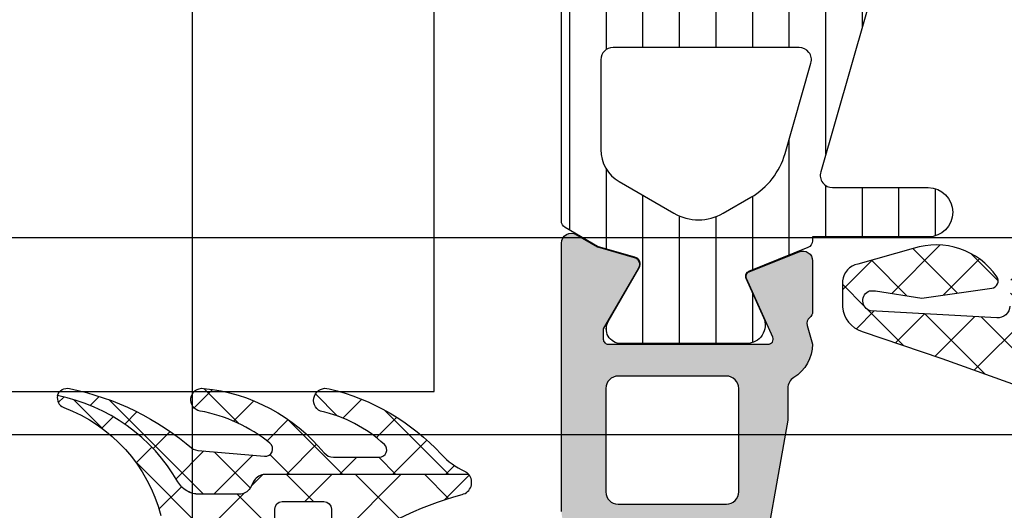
# Model space of a CAD drawing. Header units: millimetres. Extents: x 373037 to 682063, y 76092 to 274210.
# Tile 46 of 256: x 661354 to 661394, y 249616 to 249636. Entities that reach past the tile are written whole.
import ezdxf

# ---------------------------------------------------------------- set-up
doc = ezdxf.new("R2010")
doc.units = ezdxf.units.MM
doc.header["$LTSCALE"] = 100
doc.layers.add('PUDORYS', color=253, linetype='CONTINUOUS')
pattern_1 = [(135, (679960.638258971, 248348.1544064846), (-1.077630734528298, -1.077630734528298), []), (225, (679960.638258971, 248348.1544064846), (1.077630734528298, -1.077630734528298), [])]

msp = doc.modelspace()

# ---------------------------------------------------------------- hatches: boundary and pattern name
at = {"layer": 'PUDORYS', "true_color": 0x939598}
h = msp.add_hatch(dxfattribs=at)
h.set_pattern_fill('ANSI37', color=252, scale=0.48, angle=90, style=0)
h.set_pattern_definition(pattern_1)
edge = h.paths.add_edge_path(flags=16)
edge.add_line((661406.8130869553, 249625.9350692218), (661408.2059409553, 249626.0348132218))
edge.add_arc((661408.248798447, 249625.4363463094), 0.5999995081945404, -8.359873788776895e-06, 94.0960805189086, ccw=False)
edge.add_arc((661408.248798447, 249625.4363461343), 0.5999995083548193, -94.09608051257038, 8.359873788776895e-06, ccw=False)
edge.add_line((661408.2059409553, 249624.8378792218), (661406.8130869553, 249624.9376232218))
edge.add_arc((661406.8488014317, 249625.4363462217), 0.5000001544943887, 94.09606439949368, 265.9039355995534, ccw=False)
edge = h.paths.add_edge_path(flags=16)
edge.add_arc((661403.6487933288, 249623.8363495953), 0.4999996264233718, -4.280877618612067e-05, 90.00004280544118, ccw=False)
edge.add_line((661404.1487929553, 249623.8363492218), (661404.1487929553, 249620.2426642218))
edge.add_arc((661403.6487926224, 249620.2426642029), 0.5000003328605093, -113.21802660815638, 2.161113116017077e-06, ccw=False)
edge.add_line((661403.4516769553, 249619.7831582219), (661397.1205749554, 249622.4990362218))
edge.add_arc((661397.3176908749, 249622.95854157), 0.4999998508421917, 177.4998893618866, 246.7819182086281, ccw=False)
edge.add_line((661396.8181669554, 249622.9803522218), (661396.8564929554, 249623.8581592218))
edge.add_arc((661397.3560165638, 249623.8363497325), 0.4999994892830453, 89.99995514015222, 177.5000208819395, ccw=False)
edge.add_line((661397.3560169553, 249624.3363492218), (661403.6487929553, 249624.3363492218))
edge = h.paths.add_edge_path(flags=16)
edge.add_line((661398.2406309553, 249649.3902682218), (661407.1374839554, 249653.5389382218))
edge.add_arc((661407.3487930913, 249653.0857844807), 0.4999998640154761, -2.966864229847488e-05, 115.00000791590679, ccw=False)
edge.add_line((661407.8487929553, 249653.0857842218), (661407.8487929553, 249643.7363492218))
edge.add_arc((661407.3487933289, 249643.7363488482), 0.4999996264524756, -90.00004280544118, 4.280877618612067e-05, ccw=False)
edge.add_line((661407.3487929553, 249643.2363492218), (661398.2248699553, 249643.2363492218))
edge.add_arc((661398.2248701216, 249643.7363492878), 0.5000000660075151, 177.4999727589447, 269.9999809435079, ccw=False)
edge.add_line((661397.7253459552, 249643.7581592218), (661397.9524159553, 249648.9589232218))
edge.add_arc((661398.4519413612, 249648.9371134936), 0.5000012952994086, 115.0000919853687, 177.5000025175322, ccw=False)
edge = h.paths.add_edge_path(flags=16)
edge.add_arc((661407.3487933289, 249640.5363495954), 0.4999996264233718, -4.280877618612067e-05, 90.00004280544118, ccw=False)
edge.add_line((661407.8487929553, 249640.5363492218), (661407.8487929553, 249633.3363492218))
edge.add_arc((661407.3487933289, 249633.3363488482), 0.4999996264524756, -90.00004280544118, 4.280877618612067e-05, ccw=False)
edge.add_line((661407.3487929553, 249632.8363492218), (661406.1487929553, 249632.8363492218))
edge.add_arc((661406.1487914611, 249630.836350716), 1.999998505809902, 89.99995719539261, 180.0000428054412)
edge.add_line((661404.1487929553, 249630.8363492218), (661404.1487929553, 249627.0363492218))
edge.add_arc((661403.6487933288, 249627.0363488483), 0.4999996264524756, -90.00004280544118, 4.280877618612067e-05, ccw=False)
edge.add_line((661403.6487929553, 249626.5363492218), (661397.4957319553, 249626.5363492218))
edge.add_arc((661397.4957321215, 249627.0363492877), 0.5000000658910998, 177.4999727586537, 269.9999809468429, ccw=False)
edge.add_line((661396.9962079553, 249627.0581592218), (661397.2363429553, 249632.5581592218))
edge.add_arc((661397.7358665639, 249632.5363497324), 0.4999994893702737, 89.99995514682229, 177.5000208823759, ccw=False)
edge.add_line((661397.7358669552, 249633.0363492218), (661403.0487929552, 249633.0363492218))
edge.add_arc((661403.0487929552, 249634.1363492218), 1.099999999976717, 270, 450)
edge.add_line((661403.0487929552, 249635.2363492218), (661397.8755819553, 249635.2363492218))
edge.add_arc((661397.8755821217, 249635.7363492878), 0.5000000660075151, 177.4999727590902, 269.9999809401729, ccw=False)
edge.add_line((661397.3760579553, 249635.7581592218), (661397.5856309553, 249640.5581592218))
edge.add_arc((661398.0851545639, 249640.5363497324), 0.4999994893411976, 89.99995514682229, 177.5000208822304, ccw=False)
edge.add_line((661398.0851549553, 249641.0363492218), (661407.3487929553, 249641.0363492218))
edge = h.paths.add_edge_path()
edge.add_line((661405.9623359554, 249655.7494022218), (661397.1744699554, 249651.6515532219))
edge.add_ellipse((661398.4423274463, 249648.9326278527), major_axis=(-3.000002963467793, 0), ratio=1, start_angle=295.0000306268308, end_angle=357.4999411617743)
edge.add_line((661395.4451799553, 249649.0634892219), (661395.4168459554, 249648.4145392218))
edge.add_ellipse((661394.9173223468, 249648.4363487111), major_axis=(-0.4999994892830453, 0), ratio=1, start_angle=89.9999551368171, end_angle=177.5000208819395, ccw=False)
edge.add_line((661394.9173219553, 249647.9363492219), (661393.9487929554, 249647.9363492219))
edge.add_ellipse((661393.9487928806, 249647.8363492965), major_axis=(-0.09999992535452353, 0), ratio=1, start_angle=-90.00004278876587, end_angle=4.282211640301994e-05)
edge.add_line((661393.8487929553, 249647.8363492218), (661393.8487929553, 249647.2363492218))
edge.add_ellipse((661393.9487928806, 249647.236349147), major_axis=(-0.0999999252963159, 0), ratio=1, start_angle=-4.28221165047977e-05, end_angle=90.00004282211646)
edge.add_line((661393.9487929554, 249647.1363492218), (661394.8518309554, 249647.1363492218))
edge.add_ellipse((661394.851830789, 249646.6363491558), major_axis=(-0.5000000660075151, 0), ratio=1, start_angle=177.4999727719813, end_angle=269.999980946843, ccw=False)
edge.add_line((661395.3513549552, 249646.6145392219), (661394.9575169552, 249637.7142452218))
edge.add_ellipse((661394.4580056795, 249637.736349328), major_axis=(-0.5000001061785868, 0), ratio=1, start_angle=89.9999170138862, end_angle=177.4662307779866, ccw=False)
edge.add_line((661394.4580049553, 249637.2363492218), (661393.8487929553, 249637.2363492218))
edge.add_ellipse((661393.8487928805, 249637.1363492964), major_axis=(-0.09999992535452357, 0), ratio=1, start_angle=-90.00004280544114, end_angle=4.275541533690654e-05)
edge.add_line((661393.7487929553, 249637.1363492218), (661393.7487929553, 249636.5363492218))
edge.add_ellipse((661393.8487928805, 249636.5363491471), major_axis=(-0.09999992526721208, 0), ratio=1, start_angle=-4.28221165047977e-05, end_angle=90.00004280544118)
edge.add_line((661393.8487929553, 249636.4363492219), (661394.3783549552, 249636.4363492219))
edge.add_ellipse((661394.3783552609, 249635.9363487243), major_axis=(-0.500000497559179, 0), ratio=1, start_angle=177.4663019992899, end_angle=270.0000350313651, ccw=False)
edge.add_line((661394.8778669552, 249635.9142452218), (661394.3672109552, 249624.3740202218))
edge.add_ellipse((661393.8676863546, 249624.3958297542), major_axis=(-0.5000004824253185, 0), ratio=1, start_angle=86.78294269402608, end_angle=177.5000209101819, ccw=False)
edge.add_line((661393.8396269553, 249623.8966172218), (661388.7058839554, 249624.1851802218))
edge.add_ellipse((661388.8214393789, 249624.5955982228), major_axis=(-0.426375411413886, 0), ratio=1, start_angle=-69.24102762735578, end_angle=74.27514552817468, ccw=False)
edge.add_line((661388.6703159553, 249624.9942932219), (661388.9029189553, 249624.9930532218))
edge.add_line((661388.9029189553, 249624.9930532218), (661390.7854979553, 249624.6949152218))
edge.add_line((661390.7854979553, 249624.6949152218), (661393.6347829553, 249625.0953412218))
edge.add_ellipse((661393.5930323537, 249625.3924218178), major_axis=(-0.2999999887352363, 0), ratio=1, start_angle=97.99974404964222, end_angle=214.5977463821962)
edge.add_ellipse((661391.3704612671, 249623.8593084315), major_axis=(-3.000047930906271, 0), ratio=1, start_angle=214.5976412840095, end_angle=288.0084245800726)
edge.add_line((661390.4429759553, 249626.7123872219), (661388.1880849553, 249626.0788112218))
edge.add_ellipse((661388.3490144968, 249625.3035987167), major_axis=(-0.791740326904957, 0), ratio=1, start_angle=281.7276897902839, end_angle=353.2016537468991)
edge.add_line((661387.5628409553, 249625.3973212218), (661387.5616199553, 249624.3391112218))
edge.add_ellipse((661388.7407061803, 249624.4682354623), major_axis=(-1.18613548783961, 0), ratio=1, start_angle=6.249678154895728, end_angle=71.34442355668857)
edge.add_line((661388.3612869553, 249623.3444212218), (661391.6026269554, 249622.2500882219))
edge.add_line((661391.6026269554, 249622.2500882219), (661399.6524219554, 249619.3603102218))
edge.add_line((661399.6524219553, 249619.3603102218), (661409.5502989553, 249615.0275012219))
edge.add_ellipse((661409.7485690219, 249615.4865102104), major_axis=(-0.5000002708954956, 0), ratio=1, start_angle=66.637950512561, end_angle=179.9334236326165)
edge.add_line((661410.2485689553, 249615.4859292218), (661410.2492039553, 249616.0326302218))
edge.add_ellipse((661409.7492038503, 249616.0332104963), major_axis=(-0.5000004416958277, 0), ratio=1, start_angle=179.9335054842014, end_angle=246.0791754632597)
edge.add_line((661409.9519409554, 249616.4902642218), (661406.7479379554, 249617.8920202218))
edge.add_ellipse((661407.148792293, 249618.8081613), major_axis=(-0.9999993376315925, 0), ratio=1, start_angle=-5.28139391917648e-05, end_angle=66.3683852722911, ccw=False)
edge.add_line((661406.1487929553, 249618.8081622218), (661406.1487929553, 249624.0361042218))
edge.add_line((661406.1487929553, 249624.0361042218), (661407.9482719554, 249624.0361132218))
edge.add_line((661407.9482719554, 249624.0361132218), (661408.0862139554, 249623.5213122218))
edge.add_ellipse((661408.3633679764, 249623.636077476), major_axis=(-0.2999756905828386, 0), ratio=1, start_angle=22.49370026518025, end_angle=112.5035667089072)
edge.add_line((661408.4781809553, 249623.3589432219), (661409.7483079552, 249624.2081102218))
edge.add_ellipse((661409.2485871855, 249625.073974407), major_axis=(-0.9997207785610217, 0), ratio=1, start_angle=119.9907606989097, end_angle=180.0076118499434)
edge.add_line((661410.2483079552, 249625.0741072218), (661410.2482769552, 249625.7984682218))
edge.add_ellipse((661409.2485391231, 249625.7982601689), major_axis=(-0.9997378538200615, 0), ratio=1, start_angle=180.0119236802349, end_angle=240.0086750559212)
edge.add_line((661409.7482769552, 249626.6641342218), (661408.4781809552, 249627.5133012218))
edge.add_ellipse((661408.3633690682, 249627.2361537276), major_axis=(-0.2999875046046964, 0), ratio=1, start_angle=247.4975938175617, end_angle=337.5013961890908)
edge.add_line((661408.0862139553, 249627.3509472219), (661407.9482419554, 249626.8361312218))
edge.add_line((661407.9482419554, 249626.8361312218), (661406.1487929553, 249626.8361232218))
edge.add_line((661406.1487929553, 249626.8361232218), (661406.1487929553, 249630.0363502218))
edge.add_ellipse((661406.4487927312, 249630.0363504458), major_axis=(-0.2999997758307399, 0), ratio=1, start_angle=-90.00004281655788, end_angle=4.277764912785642e-05, ccw=False)
edge.add_line((661406.4487929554, 249630.3363502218), (661409.7487889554, 249630.3363502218))
edge.add_ellipse((661409.7487893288, 249630.8363498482), major_axis=(-0.4999996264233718, 0), ratio=1, start_angle=89.99995719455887, end_angle=180.0000428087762)
edge.add_line((661410.2487889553, 249630.8363502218), (661410.2487889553, 249657.7339722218))
edge.add_line((661410.2487889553, 249657.7339722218), (661408.6983969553, 249658.6290902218))
edge.add_ellipse((661408.4483968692, 249658.1960776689), major_axis=(-0.4999999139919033, 0), ratio=1, start_angle=239.9999829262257, end_angle=359.9999366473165)
edge.add_line((661407.9483969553, 249658.1960782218), (661406.2510259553, 249658.1960782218))
edge.add_line((661406.2510259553, 249658.1960782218), (661406.2510259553, 249656.2025562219))
edge.add_ellipse((661405.7510256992, 249656.2025558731), major_axis=(-0.5000002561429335, 0), ratio=1, start_angle=115.0001285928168, end_angle=180.0000399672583, ccw=False)
h = msp.add_hatch(dxfattribs=at)
h.set_pattern_fill('ANSI37', color=252, scale=0.48, angle=90, style=0)
h.set_pattern_definition(pattern_1)
edge = h.paths.add_edge_path(flags=16)
edge.add_line((661406.8130871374, 249625.9350692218), (661408.2059411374, 249626.0348132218))
edge.add_arc((661408.2487986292, 249625.4363463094), 0.5999995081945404, -8.359873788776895e-06, 94.0960805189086, ccw=False)
edge.add_arc((661408.2487986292, 249625.4363461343), 0.5999995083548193, -94.09608051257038, 8.359873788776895e-06, ccw=False)
edge.add_line((661408.2059411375, 249624.8378792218), (661406.8130871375, 249624.9376232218))
edge.add_arc((661406.8488016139, 249625.4363462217), 0.5000001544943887, 94.09606439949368, 265.9039355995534, ccw=False)
edge = h.paths.add_edge_path(flags=16)
edge.add_arc((661403.6487935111, 249623.8363495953), 0.4999996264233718, -4.280877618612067e-05, 90.00004280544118, ccw=False)
edge.add_line((661404.1487931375, 249623.8363492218), (661404.1487931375, 249620.2426642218))
edge.add_arc((661403.6487928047, 249620.2426642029), 0.5000003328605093, -113.21802660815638, 2.161113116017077e-06, ccw=False)
edge.add_line((661403.4516771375, 249619.7831582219), (661397.1205751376, 249622.4990362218))
edge.add_arc((661397.3176910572, 249622.95854157), 0.4999998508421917, 177.4998893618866, 246.7819182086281, ccw=False)
edge.add_line((661396.8181671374, 249622.9803522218), (661396.8564931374, 249623.8581592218))
edge.add_arc((661397.356016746, 249623.8363497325), 0.4999994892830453, 89.99995514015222, 177.5000208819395, ccw=False)
edge.add_line((661397.3560171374, 249624.3363492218), (661403.6487931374, 249624.3363492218))
edge = h.paths.add_edge_path(flags=16)
edge.add_line((661398.2406311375, 249649.3902682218), (661407.1374841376, 249653.5389382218))
edge.add_arc((661407.3487932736, 249653.0857844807), 0.4999998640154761, -2.966864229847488e-05, 115.00000791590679, ccw=False)
edge.add_line((661407.8487931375, 249653.0857842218), (661407.8487931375, 249643.7363492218))
edge.add_arc((661407.348793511, 249643.7363488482), 0.4999996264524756, -90.00004280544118, 4.280877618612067e-05, ccw=False)
edge.add_line((661407.3487931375, 249643.2363492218), (661398.2248701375, 249643.2363492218))
edge.add_arc((661398.2248703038, 249643.7363492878), 0.5000000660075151, 177.4999727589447, 269.9999809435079, ccw=False)
edge.add_line((661397.7253461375, 249643.7581592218), (661397.9524161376, 249648.9589232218))
edge.add_arc((661398.4519415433, 249648.9371134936), 0.5000012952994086, 115.0000919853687, 177.5000025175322, ccw=False)
edge = h.paths.add_edge_path(flags=16)
edge.add_arc((661407.348793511, 249640.5363495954), 0.4999996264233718, -4.280877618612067e-05, 90.00004280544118, ccw=False)
edge.add_line((661407.8487931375, 249640.5363492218), (661407.8487931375, 249633.3363492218))
edge.add_arc((661407.348793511, 249633.3363488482), 0.4999996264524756, -90.00004280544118, 4.280877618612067e-05, ccw=False)
edge.add_line((661407.3487931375, 249632.8363492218), (661406.1487931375, 249632.8363492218))
edge.add_arc((661406.1487916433, 249630.836350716), 1.999998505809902, 89.99995719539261, 180.0000428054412)
edge.add_line((661404.1487931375, 249630.8363492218), (661404.1487931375, 249627.0363492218))
edge.add_arc((661403.6487935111, 249627.0363488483), 0.4999996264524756, -90.00004280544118, 4.280877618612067e-05, ccw=False)
edge.add_line((661403.6487931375, 249626.5363492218), (661397.4957321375, 249626.5363492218))
edge.add_arc((661397.4957323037, 249627.0363492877), 0.5000000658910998, 177.4999727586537, 269.9999809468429, ccw=False)
edge.add_line((661396.9962081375, 249627.0581592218), (661397.2363431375, 249632.5581592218))
edge.add_arc((661397.735866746, 249632.5363497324), 0.4999994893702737, 89.99995514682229, 177.5000208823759, ccw=False)
edge.add_line((661397.7358671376, 249633.0363492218), (661403.0487931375, 249633.0363492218))
edge.add_arc((661403.0487931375, 249634.1363492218), 1.099999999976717, 270, 450)
edge.add_line((661403.0487931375, 249635.2363492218), (661397.8755821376, 249635.2363492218))
edge.add_arc((661397.8755823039, 249635.7363492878), 0.5000000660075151, 177.4999727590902, 269.9999809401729, ccw=False)
edge.add_line((661397.3760581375, 249635.7581592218), (661397.5856311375, 249640.5581592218))
edge.add_arc((661398.0851547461, 249640.5363497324), 0.4999994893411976, 89.99995514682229, 177.5000208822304, ccw=False)
edge.add_line((661398.0851551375, 249641.0363492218), (661407.3487931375, 249641.0363492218))
edge = h.paths.add_edge_path()
edge.add_line((661405.9623361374, 249655.7494022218), (661397.1744701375, 249651.6515532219))
edge.add_ellipse((661398.4423276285, 249648.9326278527), major_axis=(-3.000002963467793, 0), ratio=1, start_angle=295.0000306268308, end_angle=357.4999411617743)
edge.add_line((661395.4451801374, 249649.0634892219), (661395.4168461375, 249648.4145392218))
edge.add_ellipse((661394.917322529, 249648.4363487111), major_axis=(-0.4999994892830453, 0), ratio=1, start_angle=89.9999551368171, end_angle=177.5000208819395, ccw=False)
edge.add_line((661394.9173221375, 249647.9363492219), (661393.9487931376, 249647.9363492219))
edge.add_ellipse((661393.9487930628, 249647.8363492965), major_axis=(-0.09999992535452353, 0), ratio=1, start_angle=-90.00004278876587, end_angle=4.282211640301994e-05)
edge.add_line((661393.8487931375, 249647.8363492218), (661393.8487931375, 249647.2363492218))
edge.add_ellipse((661393.9487930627, 249647.236349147), major_axis=(-0.0999999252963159, 0), ratio=1, start_angle=-4.28221165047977e-05, end_angle=90.00004282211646)
edge.add_line((661393.9487931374, 249647.1363492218), (661394.8518311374, 249647.1363492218))
edge.add_ellipse((661394.8518309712, 249646.6363491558), major_axis=(-0.5000000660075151, 0), ratio=1, start_angle=177.4999727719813, end_angle=269.999980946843, ccw=False)
edge.add_line((661395.3513551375, 249646.6145392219), (661394.9575171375, 249637.7142452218))
edge.add_ellipse((661394.4580058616, 249637.736349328), major_axis=(-0.5000001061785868, 0), ratio=1, start_angle=89.9999170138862, end_angle=177.4662307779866, ccw=False)
edge.add_line((661394.4580051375, 249637.2363492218), (661393.8487931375, 249637.2363492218))
edge.add_ellipse((661393.8487930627, 249637.1363492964), major_axis=(-0.09999992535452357, 0), ratio=1, start_angle=-90.00004280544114, end_angle=4.275541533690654e-05)
edge.add_line((661393.7487931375, 249637.1363492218), (661393.7487931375, 249636.5363492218))
edge.add_ellipse((661393.8487930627, 249636.5363491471), major_axis=(-0.09999992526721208, 0), ratio=1, start_angle=-4.28221165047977e-05, end_angle=90.00004280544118)
edge.add_line((661393.8487931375, 249636.4363492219), (661394.3783551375, 249636.4363492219))
edge.add_ellipse((661394.3783554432, 249635.9363487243), major_axis=(-0.500000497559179, 0), ratio=1, start_angle=177.4663019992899, end_angle=270.0000350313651, ccw=False)
edge.add_line((661394.8778671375, 249635.9142452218), (661394.3672111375, 249624.3740202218))
edge.add_ellipse((661393.8676865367, 249624.3958297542), major_axis=(-0.5000004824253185, 0), ratio=1, start_angle=86.78294269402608, end_angle=177.5000209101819, ccw=False)
edge.add_line((661393.8396271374, 249623.8966172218), (661388.7058841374, 249624.1851802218))
edge.add_ellipse((661388.821439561, 249624.5955982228), major_axis=(-0.426375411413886, 0), ratio=1, start_angle=-69.24102762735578, end_angle=74.27514552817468, ccw=False)
edge.add_line((661388.6703161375, 249624.9942932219), (661388.9029191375, 249624.9930532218))
edge.add_line((661388.9029191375, 249624.9930532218), (661390.7854981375, 249624.6949152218))
edge.add_line((661390.7854981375, 249624.6949152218), (661393.6347831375, 249625.0953412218))
edge.add_ellipse((661393.5930325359, 249625.3924218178), major_axis=(-0.2999999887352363, 0), ratio=1, start_angle=97.99974404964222, end_angle=214.5977463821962)
edge.add_ellipse((661391.3704614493, 249623.8593084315), major_axis=(-3.000047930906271, 0), ratio=1, start_angle=214.5976412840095, end_angle=288.0084245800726)
edge.add_line((661390.4429761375, 249626.7123872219), (661388.1880851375, 249626.0788112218))
edge.add_ellipse((661388.349014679, 249625.3035987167), major_axis=(-0.791740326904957, 0), ratio=1, start_angle=281.7276897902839, end_angle=353.2016537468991)
edge.add_line((661387.5628411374, 249625.3973212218), (661387.5616201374, 249624.3391112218))
edge.add_ellipse((661388.7407063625, 249624.4682354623), major_axis=(-1.18613548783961, 0), ratio=1, start_angle=6.249678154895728, end_angle=71.34442355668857)
edge.add_line((661388.3612871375, 249623.3444212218), (661391.6026271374, 249622.2500882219))
edge.add_line((661391.6026271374, 249622.2500882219), (661399.6524221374, 249619.3603102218))
edge.add_line((661399.6524221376, 249619.3603102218), (661409.5502991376, 249615.0275012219))
edge.add_ellipse((661409.748569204, 249615.4865102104), major_axis=(-0.5000002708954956, 0), ratio=1, start_angle=66.637950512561, end_angle=179.9334236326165)
edge.add_line((661410.2485691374, 249615.4859292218), (661410.2492041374, 249616.0326302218))
edge.add_ellipse((661409.7492040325, 249616.0332104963), major_axis=(-0.5000004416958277, 0), ratio=1, start_angle=179.9335054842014, end_angle=246.0791754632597)
edge.add_line((661409.9519411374, 249616.4902642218), (661406.7479381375, 249617.8920202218))
edge.add_ellipse((661407.1487924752, 249618.8081613), major_axis=(-0.9999993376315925, 0), ratio=1, start_angle=-5.28139391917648e-05, end_angle=66.3683852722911, ccw=False)
edge.add_line((661406.1487931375, 249618.8081622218), (661406.1487931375, 249624.0361042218))
edge.add_line((661406.1487931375, 249624.0361042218), (661407.9482721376, 249624.0361132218))
edge.add_line((661407.9482721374, 249624.0361132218), (661408.0862141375, 249623.5213122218))
edge.add_ellipse((661408.3633681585, 249623.636077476), major_axis=(-0.2999756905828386, 0), ratio=1, start_angle=22.49370026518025, end_angle=112.5035667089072)
edge.add_line((661408.4781811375, 249623.3589432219), (661409.7483081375, 249624.2081102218))
edge.add_ellipse((661409.2485873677, 249625.073974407), major_axis=(-0.9997207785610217, 0), ratio=1, start_angle=119.9907606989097, end_angle=180.0076118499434)
edge.add_line((661410.2483081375, 249625.0741072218), (661410.2482771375, 249625.7984682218))
edge.add_ellipse((661409.2485393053, 249625.7982601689), major_axis=(-0.9997378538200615, 0), ratio=1, start_angle=180.0119236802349, end_angle=240.0086750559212)
edge.add_line((661409.7482771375, 249626.6641342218), (661408.4781811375, 249627.5133012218))
edge.add_ellipse((661408.3633692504, 249627.2361537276), major_axis=(-0.2999875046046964, 0), ratio=1, start_angle=247.4975938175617, end_angle=337.5013961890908)
edge.add_line((661408.0862141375, 249627.3509472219), (661407.9482421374, 249626.8361312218))
edge.add_line((661407.9482421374, 249626.8361312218), (661406.1487931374, 249626.8361232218))
edge.add_line((661406.1487931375, 249626.8361232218), (661406.1487931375, 249630.0363502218))
edge.add_ellipse((661406.4487929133, 249630.0363504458), major_axis=(-0.2999997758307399, 0), ratio=1, start_angle=-90.00004281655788, end_angle=4.277764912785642e-05, ccw=False)
edge.add_line((661406.4487931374, 249630.3363502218), (661409.7487891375, 249630.3363502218))
edge.add_ellipse((661409.748789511, 249630.8363498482), major_axis=(-0.4999996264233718, 0), ratio=1, start_angle=89.99995719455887, end_angle=180.0000428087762)
edge.add_line((661410.2487891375, 249630.8363502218), (661410.2487891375, 249657.7339722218))
edge.add_line((661410.2487891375, 249657.7339722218), (661408.6983971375, 249658.6290902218))
edge.add_ellipse((661408.4483970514, 249658.1960776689), major_axis=(-0.4999999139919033, 0), ratio=1, start_angle=239.9999829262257, end_angle=359.9999366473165)
edge.add_line((661407.9483971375, 249658.1960782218), (661406.2510261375, 249658.1960782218))
edge.add_line((661406.2510261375, 249658.1960782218), (661406.2510261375, 249656.2025562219))
edge.add_ellipse((661405.7510258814, 249656.2025558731), major_axis=(-0.5000002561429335, 0), ratio=1, start_angle=115.0001285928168, end_angle=180.0000399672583, ccw=False)
h = msp.add_hatch(dxfattribs=at)
h.set_pattern_fill('ANSI31', color=252, scale=0.468, angle=45, style=0)
h.set_pattern_definition([(90, (679960.638258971, 248348.1544064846), (-1.4859, 3.33066907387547e-16), [])])
edge = h.paths.add_edge_path(flags=16)
edge.add_line((661378.4968931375, 249629.4248242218), (661380.7196031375, 249628.1414622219))
edge.add_ellipse((661381.7194755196, 249629.8731871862), major_axis=(-1.999654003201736, 0), ratio=1, start_angle=59.99849855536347, end_angle=119.9999542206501)
edge.add_line((661382.7193011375, 249628.1414352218), (661383.8488191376, 249628.7935632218))
edge.add_ellipse((661382.3488160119, 249631.3916434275), major_axis=(-3.000005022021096, 0), ratio=1, start_angle=120.0000135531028, end_angle=163.9999452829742)
edge.add_line((661385.2326051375, 249630.5647272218), (661386.2852531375, 249634.2357492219))
edge.add_ellipse((661385.8046221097, 249634.3735680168), major_axis=(-0.5000002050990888, 0), ratio=1, start_angle=163.9999927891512, end_angle=270.0007989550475)
edge.add_line((661385.8046151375, 249634.8735682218), (661378.2468621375, 249634.8734582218))
edge.add_ellipse((661378.2468719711, 249634.3734583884), major_axis=(-0.4999998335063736, 0), ratio=1, start_angle=-89.99887315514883, end_angle=0.0008212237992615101)
edge.add_line((661377.7468721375, 249634.3734512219), (661377.7469281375, 249630.7238022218))
edge.add_ellipse((661379.2469273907, 249630.7238416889), major_axis=(-1.499999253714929, 0), ratio=1, start_angle=0.001507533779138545, end_angle=59.99847274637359)
edge = h.paths.add_edge_path(flags=16)
edge.add_line((661378.2468441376, 249636.4734602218), (661386.5501741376, 249636.4735872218))
edge.add_ellipse((661386.5501658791, 249636.9735875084), major_axis=(-0.5000002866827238, 0), ratio=1, start_angle=90.00094634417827, end_angle=164.0000560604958)
edge.add_line((661387.0307971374, 249636.8357692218), (661388.7377241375, 249642.7885312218))
edge.add_ellipse((661388.2570934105, 249642.9263502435), major_axis=(-0.499999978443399, 0), ratio=1, start_angle=163.9999583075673, end_angle=270.0009480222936)
edge.add_line((661388.2570851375, 249643.4263502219), (661378.2467311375, 249643.4261802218))
edge.add_ellipse((661378.2467433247, 249642.9261800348), major_axis=(-0.5000001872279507, 0), ratio=1, start_angle=-89.99860344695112, end_angle=0.0008953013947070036)
edge.add_line((661377.7467431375, 249642.9261722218), (661377.7468331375, 249636.9734522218))
edge.add_ellipse((661378.2468334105, 249636.9734604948), major_axis=(-0.5000002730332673, 0), ratio=1, start_angle=0.000948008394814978, end_angle=90.00122922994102)
edge = h.paths.add_edge_path(flags=16)
edge.add_line((661388.7958801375, 249650.7904842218), (661385.6194901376, 249652.6243732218))
edge.add_ellipse((661384.1194902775, 249650.0262934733), major_axis=(-3.0000029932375, 0), ratio=1, start_angle=240.0000360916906, end_angle=300.001491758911)
edge.add_line((661382.6194211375, 249652.6243332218), (661378.4965381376, 249650.2438382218))
edge.add_ellipse((661379.2465737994, 249648.9448199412), major_axis=(-1.500000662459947, 0), ratio=1, start_angle=-59.99844168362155, end_angle=0.001517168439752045)
edge.add_line((661377.7465731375, 249648.9447802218), (661377.7466641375, 249645.5261662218))
edge.add_ellipse((661378.2466636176, 249645.5261797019), major_axis=(-0.4999994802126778, 0), ratio=1, start_angle=0.001544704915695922, end_angle=90.00143468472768)
edge.add_line((661378.2466761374, 249645.0261802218), (661388.5459911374, 249645.0263612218))
edge.add_ellipse((661388.545972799, 249646.0263615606), major_axis=(-1.000000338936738, 0), ratio=1, start_angle=90.00105072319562, end_angle=180.0015275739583)
edge.add_line((661389.5459731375, 249646.0263882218), (661389.5458801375, 249649.4914862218))
edge.add_ellipse((661388.0458800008, 249649.4914460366), major_axis=(-1.500000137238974, 0), ratio=1, start_angle=180.0015349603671, end_angle=239.9999969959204)
edge = h.paths.add_edge_path()
edge.add_line((661391.1457481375, 249652.6382902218), (661391.1459701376, 249646.0852272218))
edge.add_arc((661386.145972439, 249646.0850603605), 4.999997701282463, -16.000023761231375, 0.001912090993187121, ccw=False)
edge.add_line((661390.9522781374, 249644.7068722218), (661386.6836671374, 249629.8204542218))
edge.add_arc((661387.1642974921, 249629.6826357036), 0.4999994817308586, 164.0000020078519, 270.0000739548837)
edge.add_line((661387.1642981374, 249629.1826362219), (661391.0476721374, 249629.1826362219))
edge.add_arc((661391.0476921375, 249628.1826362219), 1.0000000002, -89.99885408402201, 90.00114591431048, ccw=False)
edge.add_line((661391.0477121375, 249627.1826362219), (661386.3493761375, 249627.1824482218))
edge.add_line((661386.3493761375, 249627.1824482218), (661386.3493761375, 249627.0263962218))
edge.add_arc((661386.049376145, 249627.0263956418), 0.2999999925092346, -68.02615411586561, 0.00011076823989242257, ccw=False)
edge.add_line((661386.1616311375, 249626.7481892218), (661383.7497291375, 249625.7750022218))
edge.add_arc((661383.8245657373, 249625.5895309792), 0.2000002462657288, 111.9737977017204, 204.1409822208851)
edge.add_line((661383.6420571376, 249625.5077342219), (661384.3585571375, 249623.9090492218))
edge.add_arc((661383.6741513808, 249623.6023109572), 0.7499997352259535, -90.00001858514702, 24.14105845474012, ccw=False)
edge.add_line((661383.6741511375, 249622.8523112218), (661378.5666021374, 249622.8523112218))
edge.add_arc((661378.5666022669, 249623.452311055), 0.5999998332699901, 149.8570751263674, 269.99998764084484, ccw=False)
edge.add_line((661378.0477371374, 249623.7536062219), (661379.3089531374, 249625.9255632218))
edge.add_arc((661379.0495204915, 249626.0762114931), 0.3000003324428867, 329.8569693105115, 433.9999309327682)
edge.add_line((661379.1322121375, 249626.3645902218), (661377.6177401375, 249626.7988572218))
edge.add_line((661377.6177401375, 249626.7988572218), (661376.2969681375, 249627.5614052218))
edge.add_arc((661376.446968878, 249627.8212123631), 0.2999999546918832, 177.5366952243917, 239.9998316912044, ccw=False)
edge.add_line((661376.1472461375, 249627.8341062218), (661376.1472461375, 249651.8237602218))
edge.add_arc((661376.446581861, 249651.8437148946), 0.3000001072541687, 120.00014774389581, 183.8138762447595, ccw=False)
edge.add_line((661376.2965811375, 249652.1035222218), (661377.6173871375, 249652.8660902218))
edge.add_line((661377.6173871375, 249652.8660902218), (661379.1318581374, 249653.3003572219))
edge.add_arc((661379.0491669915, 249653.5887363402), 0.3000005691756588, 285.9999567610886, 390.1429183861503)
edge.add_line((661379.3086001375, 249653.7393842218), (661378.0473841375, 249655.9113402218))
edge.add_arc((661378.5662495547, 249656.2126358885), 0.6000003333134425, 90.00003984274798, 210.1429523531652, ccw=False)
edge.add_line((661378.5662491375, 249656.8126362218), (661388.4698491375, 249656.8126362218))
edge.add_arc((661388.4698498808, 249656.0626361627), 0.7500000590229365, -24.141020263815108, 90.00005678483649, ccw=False)
edge.add_line((661389.1542561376, 249655.7558982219), (661388.4377561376, 249654.1572132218))
edge.add_arc((661388.6202647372, 249654.0754164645), 0.2000002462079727, 155.8590177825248, 248.0262022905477)
edge.add_line((661388.5454281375, 249653.8899452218), (661390.9580031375, 249652.9164862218))
edge.add_arc((661390.8457489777, 249652.6382803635), 0.2999991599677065, 0.0018827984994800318, 68.02626146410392, ccw=False)
h = msp.add_hatch(color=252, dxfattribs=at)
edge = h.paths.add_edge_path(flags=16)
edge.add_line((661383.3486491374, 249616.8325612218), (661383.3486491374, 249621.0323112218))
edge.add_ellipse((661382.848649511, 249621.0323115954), major_axis=(-0.4999996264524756, 0), ratio=1, start_angle=179.9999571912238, end_angle=270.0000428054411)
edge.add_line((661382.8486491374, 249621.5323112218), (661378.4486251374, 249621.5323112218))
edge.add_ellipse((661378.448624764, 249621.0323115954), major_axis=(-0.4999996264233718, 0), ratio=1, start_angle=-90.00004280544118, end_angle=4.280877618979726e-05)
edge.add_line((661377.9486251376, 249621.0323112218), (661377.9486251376, 249616.8325622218))
edge.add_ellipse((661378.4486256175, 249616.8325627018), major_axis=(-0.5000004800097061, 0), ratio=1, start_angle=5.500164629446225e-05, end_angle=89.99994499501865)
edge.add_line((661378.4486251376, 249616.3325622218), (661382.8486491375, 249616.3325612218))
edge.add_ellipse((661382.848649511, 249616.8325608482), major_axis=(-0.4999996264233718, 0), ratio=1, start_angle=89.99995719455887, end_angle=180.0000428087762)
edge = h.paths.add_edge_path()
edge.add_line((661385.3470301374, 249619.7459652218), (661384.1472701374, 249612.9829652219))
edge.add_arc((661382.1780185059, 249613.332309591), 1.999998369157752, 269.9999607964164, 349.94040986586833, ccw=False)
edge.add_line((661382.1780171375, 249611.3323112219), (661378.0130441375, 249611.3323112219))
edge.add_line((661378.0130441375, 249611.3323112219), (661376.2952551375, 249611.7925922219))
edge.add_arc((661376.3470190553, 249611.9857772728), 0.1999999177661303, 180.0000146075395, 254.99996142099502, ccw=False)
edge.add_line((661376.1470191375, 249611.9857772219), (661376.1470191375, 249612.4323112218))
edge.add_arc((661376.6470187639, 249612.4323115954), 0.4999996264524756, 89.99995719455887, 180.0000428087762, ccw=False)
edge.add_line((661376.6470191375, 249612.9323112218), (661381.9470191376, 249612.9323112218))
edge.add_arc((661381.947019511, 249613.4323108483), 0.4999996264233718, 269.9999571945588, 360.0000428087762)
edge.add_line((661382.4470191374, 249613.4323112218), (661382.4470191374, 249614.5325612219))
edge.add_arc((661381.9470186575, 249614.5325607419), 0.5000004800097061, 5.500164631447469e-05, 89.99994499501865)
edge.add_line((661381.9470191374, 249615.0325612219), (661380.9470191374, 249615.0325612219))
edge.add_line((661380.9470191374, 249615.0325612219), (661380.9470191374, 249614.8325612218))
edge.add_arc((661380.7470190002, 249614.8325615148), 0.2000001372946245, 254.99999461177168, 359.9999160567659, ccw=False)
edge.add_line((661380.6952551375, 249614.6393762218), (661379.2278671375, 249615.0325622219))
edge.add_line((661379.2278671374, 249615.0325622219), (661377.1470191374, 249615.0325622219))
edge.add_arc((661377.1470200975, 249616.0325631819), 1.00000096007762, 180.0000550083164, 269.9999449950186, ccw=False)
edge.add_line((661376.1470191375, 249616.0325622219), (661376.1470191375, 249626.9320642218))
edge.add_arc((661376.5470194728, 249626.9320644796), 0.4000003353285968, 60.00008318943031, 180.0000369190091, ccw=False)
edge.add_line((661376.7470191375, 249627.2784752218), (661377.6098671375, 249626.7803092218))
edge.add_line((661377.6098671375, 249626.7803092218), (661379.1020281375, 249626.3524392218))
edge.add_arc((661379.0193367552, 249626.0640604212), 0.3000003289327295, -30.179241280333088, 73.99998312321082, ccw=False)
edge.add_line((661379.2786741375, 249625.9132482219), (661377.8469391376, 249623.4476372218))
edge.add_line((661377.8469391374, 249623.4476372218), (661377.8469391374, 249623.0272182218))
edge.add_arc((661378.038507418, 249623.0237257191), 0.1916001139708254, 178.9555499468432, 272.5222219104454)
edge.add_line((661378.0469391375, 249622.8323112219), (661384.5363781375, 249622.8323112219))
edge.add_arc((661384.5546158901, 249623.0314777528), 0.1999998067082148, 264.7679954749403, 384.14094812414)
edge.add_line((661384.7371241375, 249623.1132742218), (661383.6688031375, 249625.4969592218))
edge.add_arc((661383.8513117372, 249625.5787559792), 0.2000002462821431, 111.97379771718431, 204.140982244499, ccw=False)
edge.add_line((661383.7764751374, 249625.7642272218), (661385.7997031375, 249626.5805872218))
edge.add_arc((661385.9493762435, 249626.2096453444), 0.39999989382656, -1.7559060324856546e-05, 111.9738178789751, ccw=False)
edge.add_line((661386.3493761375, 249626.2096452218), (661386.3493771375, 249624.1454982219))
edge.add_arc((661386.0493775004, 249624.1454973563), 0.2999996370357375, -52.09508652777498, 0.00016530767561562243, ccw=False)
edge.add_arc((661386.4179880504, 249623.672077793), 0.3000002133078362, 127.9046524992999, 195.9998620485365)
edge.add_line((661386.1296091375, 249623.5893872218), (661386.3469311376, 249622.8314982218))
edge.add_arc((661384.7469320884, 249622.8314977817), 1.599999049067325, -58.407605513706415, 1.576230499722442e-05, ccw=False)
edge.add_arc((661385.8470641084, 249621.0427257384), 0.4999999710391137, 121.5923359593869, 179.9984549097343)
edge.add_line((661385.3470641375, 249621.0427392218), (661385.3470301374, 249619.7459652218))
h = msp.add_hatch(dxfattribs=at)
h.set_pattern_fill('ANSI37', color=252, scale=0.48, angle=90, style=0)
h.set_pattern_definition(pattern_1)
edge = h.paths.add_edge_path()
edge.add_arc((661366.8876797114, 249618.7373454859), 0.4999992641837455, 219.407337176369, 269.999934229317)
edge.add_line((661366.8876791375, 249618.2373462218), (661368.7497761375, 249618.2373462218))
edge.add_arc((661368.7497757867, 249618.5373464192), 0.3000001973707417, 270.0000670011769, 407.357843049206)
edge.add_arc((661365.1823610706, 249614.663551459), 5.566188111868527, 47.35773889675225, 77.80896735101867)
edge.add_arc((661366.565655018, 249620.5476277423), 0.4897187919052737, 72.98602770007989, 244.8827571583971, ccw=False)
edge.add_arc((661364.6197636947, 249612.2078698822), 9.05242085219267, 42.79332113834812, 76.65656128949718, ccw=False)
edge.add_arc((661373.4639404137, 249620.3957501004), 2.999999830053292, 222.7932868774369, 245.245096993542)
edge.add_arc((661371.9981582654, 249617.2169440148), 0.5004751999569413, 39.80643418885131, 65.24482424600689, ccw=False)
edge.add_line((661372.3826291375, 249617.5373462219), (661364.0993501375, 249617.5373462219))
edge.add_arc((661364.099350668, 249617.0373465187), 0.4999997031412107, 90.0000607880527, 150.0000196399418)
edge.add_line((661363.6663381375, 249617.2873462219), (661363.4931321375, 249616.9873462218))
edge.add_arc((661363.060119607, 249617.237345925), 0.4999997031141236, 270.0000607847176, 330.0000196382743, ccw=False)
edge.add_line((661363.0601201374, 249616.7373462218), (661361.4307721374, 249616.7373462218))
edge.add_arc((661361.4307713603, 249617.7373455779), 0.999999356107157, 210.050338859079, 270.0000445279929, ccw=False)
edge.add_arc((661354.2463906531, 249613.5810187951), 7.300023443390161, 30.05035458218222, 78.71444631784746)
edge.add_arc((661356.0616232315, 249620.6373558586), 0.3999910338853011, 74.99872339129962, 165.1470491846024, ccw=False)
edge.add_arc((661353.9349027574, 249610.1178517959), 11.13157184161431, 49.41303872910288, 78.44234221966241, ccw=False)
edge.add_line((661361.1771191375, 249618.5713832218), (661361.3693361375, 249618.5136822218))
edge.add_line((661361.3693361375, 249618.5136822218), (661364.0865431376, 249618.2758442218))
edge.add_arc((661364.1127021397, 249618.5747014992), 0.2999999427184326, 264.997644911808, 410.9690488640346)
edge.add_arc((661360.3185301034, 249613.894475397), 6.324969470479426, 50.96896669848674, 79.52002920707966)
edge.add_arc((661361.5474074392, 249620.5723112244), 0.4650353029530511, 82.47186289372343, 260.2920262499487, ccw=False)
edge.add_arc((661360.8979086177, 249613.8159788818), 7.252239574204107, 39.40751088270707, 84.3783283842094, ccw=False)
h = msp.add_hatch(dxfattribs=at)
h.set_pattern_fill('ANSI37', color=252, scale=0.625, angle=90, style=0)
h.set_pattern_definition([(135, (679960.638258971, 248348.1544064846), (-1.403165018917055, -1.403165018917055), []), (225, (679960.638258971, 248348.1544064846), (1.403165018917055, -1.403165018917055), [])])
edge = h.paths.add_edge_path()
edge.add_ellipse((661366.7618776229, 249615.9569080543), major_axis=(-5.03946705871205, 0), ratio=1, start_angle=29.791784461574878, end_angle=85.03553873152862, ccw=False)
edge.add_ellipse((661362.6487931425, 249613.6021078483), major_axis=(-0.3000000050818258, 0), ratio=1, start_angle=0.0006926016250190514, end_angle=29.792172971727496, ccw=False)
edge.add_line((661362.3487931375, 249613.6021042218), (661362.3487901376, 249614.1363882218))
edge.add_ellipse((661362.6487899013, 249614.1363894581), major_axis=(-0.2999997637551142, 0), ratio=1, start_angle=-90.00004511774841, end_angle=0.00023612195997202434, ccw=False)
edge.add_line((661362.6487901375, 249614.4363892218), (661364.1987871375, 249614.4363892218))
edge.add_ellipse((661364.1987794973, 249614.7363998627), major_axis=(-0.300010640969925, 0), ratio=1, start_angle=90.0014591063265, end_angle=179.9956760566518)
edge.add_line((661364.4987901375, 249614.7363772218), (661364.4988011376, 249616.1363592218))
edge.add_ellipse((661364.798790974, 249616.1363563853), major_axis=(-0.2999898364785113, 0), ratio=1, start_angle=270.00035075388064, end_angle=359.99945825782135, ccw=False)
edge.add_line((661364.7987891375, 249616.4363462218), (661366.4988011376, 249616.4363462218))
edge.add_ellipse((661366.4987939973, 249616.1363360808), major_axis=(-0.3000101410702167, 0), ratio=1, start_angle=180.004419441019, end_angle=269.99863638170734, ccw=False)
edge.add_line((661366.7988041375, 249616.1363592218), (661366.7987931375, 249614.5725282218))
edge.add_ellipse((661367.0999522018, 249614.5396711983), major_axis=(-0.3029461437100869, 0), ratio=1, start_angle=-6.226450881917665, end_angle=103.4835773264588)
edge.add_ellipse((661375.8048753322, 249603.2237068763), major_axis=(-14.00076634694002, 0), ratio=1, start_angle=285.3017322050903, end_angle=308.0756200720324, ccw=False)
edge.add_ellipse((661371.99816176, 249617.2159446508), major_axis=(-0.5004721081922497, 0), ratio=1, start_angle=102.9176085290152, end_angle=219.8066343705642)
edge.add_line((661372.3826291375, 249617.5363462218), (661364.0993501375, 249617.5363462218))
edge.add_ellipse((661364.099350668, 249617.0363465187), major_axis=(-0.4999997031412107, 0), ratio=1, start_angle=270.0000607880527, end_angle=330.0000196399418)
edge.add_line((661363.6663381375, 249617.2863462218), (661363.4931321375, 249616.9863462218))
edge.add_ellipse((661363.060119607, 249617.2363459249), major_axis=(-0.4999997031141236, 0), ratio=1, start_angle=90.00006078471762, end_angle=150.0000196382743, ccw=False)
edge.add_line((661363.0601201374, 249616.7363462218), (661361.4307721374, 249616.7363462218))
edge.add_ellipse((661361.4307713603, 249617.7363455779), major_axis=(-0.999999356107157, 0), ratio=1, start_angle=30.050338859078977, end_angle=90.00004452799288, ccw=False)
edge.add_ellipse((661354.2463906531, 249613.5800187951), major_axis=(-7.300023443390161, 0), ratio=1, start_angle=210.0503545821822, end_angle=258.7144463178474)
edge.add_ellipse((661356.0616227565, 249620.6363558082), major_axis=(-0.3999905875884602, 0), ratio=1, start_angle=-14.85297522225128, end_angle=69.49817055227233)
edge.add_ellipse((661353.6875558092, 249614.2872576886), major_axis=(-6.378448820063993, 0), ratio=1, start_angle=194.4525977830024, end_angle=249.4981254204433, ccw=False)
edge.add_line((661359.8641551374, 249615.8791842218), (661360.2277421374, 249614.4684772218))
edge.add_line((661360.2277421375, 249614.4684772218), (661360.4378551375, 249613.6057762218))
edge.add_ellipse((661365.7744778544, 249614.9363412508), major_axis=(-5.499995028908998, 0), ratio=1, start_angle=13.9999549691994, end_angle=90.00003420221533)
edge.add_line((661365.7744811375, 249609.4363462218), (661378.1925091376, 249609.4363462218))
edge.add_line((661378.1925091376, 249609.4363462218), (661379.5555661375, 249609.7239652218))
edge.add_ellipse((661379.6587987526, 249609.2347388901), major_axis=(-0.4999993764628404, 0), ratio=1, start_angle=220.2837515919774, end_angle=281.91530077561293, ccw=False)
edge.add_line((661380.0402241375, 249609.5580252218), (661381.6138351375, 249607.7014172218))
edge.add_ellipse((661382.1859741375, 249608.1863467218), major_axis=(-0.749999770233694, 0), ratio=1, start_angle=40.28370615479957, end_angle=220.2837061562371)
edge.add_line((661382.7581131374, 249608.6712762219), (661380.7988271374, 249610.9829202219))
edge.add_ellipse((661380.0359755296, 249610.3363480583), major_axis=(-0.9999990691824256, 0), ratio=1, start_angle=220.2836986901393, end_angle=281.9152478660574)
edge.add_line((661379.8295111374, 249611.3148012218), (661378.0359741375, 249610.9363462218))
edge.add_line((661378.0359741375, 249610.9363462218), (661366.3257731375, 249610.9363462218))

# ---------------------------------------------------------------- linework, layer by layer
at = {"layer": 'PUDORYS', "color": 252, "ltscale": 15, "true_color": 0x939598}
for points in [[(655063.636877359, 249619.1544343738), (681589.639597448, 249619.1544343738), (681589.639597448, 273245.1544306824), (655063.636877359, 273245.1544306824)], [(681581.6396141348, 273237.1544306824), (655071.6368773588, 273237.1544306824), (655071.6368773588, 249627.1544343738), (681581.6396141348, 249627.1544343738)], [(661433.1487929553, 249689.3363182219), (661361.1488211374, 249689.3363182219), (661361.1488211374, 249604.3363462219), (661433.1487929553, 249604.3363462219)], [(660902.3126377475, 249620.900434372), (661370.9742934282, 249620.900434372), (661370.9742934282, 249664.900434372), (660902.3126377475, 249664.900434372)]]:
    msp.add_lwpolyline(points, close=True, dxfattribs=at)
at = {"layer": 'PUDORYS', "color": 252, "true_color": 0x939598}
msp.add_lwpolyline([(660983.2835165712, 249620.900434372), (661370.9742934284, 249620.900434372), (661370.9742934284, 249664.900434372), (660983.2835165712, 249664.900434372), (660902.3126377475, 249664.900434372), (660902.3126377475, 249620.900434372)], close=True, dxfattribs=at)
for points in [[(661390.9522781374, 249644.7068722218), (661386.6836671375, 249629.8204542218), (661386.6836671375, 249629.8204542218, 0.498582), (661387.1642981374, 249629.1826362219), (661391.0476721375, 249629.1826362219), (661391.0476721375, 249629.1826362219, -1), (661391.0477121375, 249627.1826362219), (661386.3493761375, 249627.1824482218), (661386.3493761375, 249627.0263962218), (661386.3493761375, 249627.0263962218, -0.305856), (661386.1616311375, 249626.7481892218), (661383.7497291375, 249625.7750022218), (661383.7497291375, 249625.7750022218, 0.425336), (661383.6420571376, 249625.5077342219), (661384.3585571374, 249623.9090492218), (661384.3585571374, 249623.9090492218, -0.543753), (661383.6741511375, 249622.8523112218), (661378.5666021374, 249622.8523112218), (661378.5666021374, 249622.8523112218, -0.578182), (661378.0477371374, 249623.7536062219), (661379.3089531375, 249625.9255632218), (661379.3089531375, 249625.9255632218, 0.488505), (661379.1322121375, 249626.3645902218), (661377.6177401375, 249626.7988572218), (661376.2969681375, 249627.5614052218), (661376.2969681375, 249627.5614052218, -0.279502), (661376.1472461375, 249627.8341062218), (661376.1472461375, 249651.8237602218)], [(661376.1470191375, 249616.0325622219), (661376.1470191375, 249626.9320642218), (661376.1470191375, 249626.9320642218, -0.57735), (661376.7470191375, 249627.2784752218), (661377.6098671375, 249626.7803092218), (661379.1020281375, 249626.3524392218), (661379.1020281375, 249626.3524392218, -0.488701), (661379.2786741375, 249625.9132482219), (661377.8469391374, 249623.4476372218), (661377.8469391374, 249623.0272182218), (661377.8469391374, 249623.0272182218, 0.432566), (661378.0469391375, 249622.8323112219), (661384.5363781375, 249622.8323112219), (661384.5363781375, 249622.8323112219, 0.573708), (661384.7371241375, 249623.1132742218), (661383.6688031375, 249625.4969592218), (661383.6688031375, 249625.4969592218, -0.425336), (661383.7764751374, 249625.7642272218), (661385.7997031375, 249626.5805872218), (661385.7997031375, 249626.5805872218, -0.531563), (661386.3493761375, 249626.2096452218), (661386.3493771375, 249624.1454982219), (661386.3493771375, 249624.1454982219, -0.231306), (661386.2336831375, 249623.9087882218, 0.306185), (661386.1296091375, 249623.5893872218), (661386.3469311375, 249622.8314982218), (661386.3469311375, 249622.8314982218, -0.260516), (661385.5851281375, 249621.4686242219, 0.260509), (661385.3470641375, 249621.0427392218), (661385.3470301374, 249619.7459652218), (661385.3470301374, 249619.7459652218), (661384.1472701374, 249612.9829652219)]]:
    msp.add_lwpolyline(points, format="xyb", dxfattribs=at)
at = {"layer": 'PUDORYS', "color": 252, "true_color": 0x939598, "extrusion": (0, 0, -1)}
for points in [[(-661378.4968931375, 249629.4248242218), (-661380.7196031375, 249628.1414622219), (-661380.7196031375, 249628.1414622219, -0.267956), (-661382.7193011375, 249628.1414352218), (-661383.8488191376, 249628.7935632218), (-661383.8488191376, 249628.7935632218, -0.19438), (-661385.2326051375, 249630.5647272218), (-661386.2852531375, 249634.2357492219), (-661386.2852531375, 249634.2357492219, -0.498586), (-661385.8046151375, 249634.8735682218), (-661378.2468621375, 249634.8734582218), (-661378.2468621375, 249634.8734582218, -0.414212), (-661377.7468721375, 249634.3734512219), (-661377.7469281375, 249630.7238022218), (-661377.7469281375, 249630.7238022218, -0.267935), (-661378.4968931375, 249629.4248242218)], [(-661383.3486491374, 249616.8325612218), (-661383.3486491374, 249621.0323112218), (-661383.3486491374, 249621.0323112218, -0.414214), (-661382.8486491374, 249621.5323112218), (-661378.4486251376, 249621.5323112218), (-661378.4486251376, 249621.5323112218, -0.414214), (-661377.9486251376, 249621.0323112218), (-661377.9486251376, 249616.8325622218), (-661377.9486251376, 249616.8325622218, -0.414213), (-661378.4486251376, 249616.3325622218), (-661382.8486491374, 249616.3325612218), (-661382.8486491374, 249616.3325612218, -0.414214), (-661383.3486491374, 249616.8325612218)]]:
    msp.add_lwpolyline(points, format="xyb", close=True, dxfattribs=at)
for points in [[(-661394.3672109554, 249624.3740202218, 0.417884), (-661393.8396269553, 249623.8966172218), (-661388.7058839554, 249624.1851802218), (-661388.7058839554, 249624.1851802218, 0.723322), (-661388.6703159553, 249624.9942932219), (-661388.9029189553, 249624.9930532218), (-661390.7854979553, 249624.6949152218), (-661393.6347829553, 249625.0953412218), (-661393.6347829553, 249625.0953412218, -0.557725), (-661393.8399799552, 249625.5627652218, -0.331739), (-661390.4429759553, 249626.7123872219), (-661388.1880849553, 249626.0788112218), (-661388.1880849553, 249626.0788112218, -0.322384), (-661387.5628409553, 249625.3973212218), (-661387.5616199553, 249624.3391112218), (-661387.5616199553, 249624.3391112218, -0.291922), (-661388.3612869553, 249623.3444212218), (-661391.6026269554, 249622.2500882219), (-661399.6524219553, 249619.3603102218)], [(-661394.3672111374, 249624.3740202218, 0.417884), (-661393.8396271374, 249623.8966172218), (-661388.7058841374, 249624.1851802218), (-661388.7058841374, 249624.1851802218, 0.723322), (-661388.6703161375, 249624.9942932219), (-661388.9029191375, 249624.9930532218), (-661390.7854981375, 249624.6949152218), (-661393.6347831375, 249625.0953412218), (-661393.6347831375, 249625.0953412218, -0.557725), (-661393.8399801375, 249625.5627652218, -0.331739), (-661390.4429761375, 249626.7123872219), (-661388.1880851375, 249626.0788112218), (-661388.1880851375, 249626.0788112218, -0.322384), (-661387.5628411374, 249625.3973212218), (-661387.5616201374, 249624.3391112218), (-661387.5616201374, 249624.3391112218, -0.291922), (-661388.3612871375, 249623.3444212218), (-661391.6026271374, 249622.2500882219), (-661399.6524221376, 249619.3603102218)], [(-661367.1705891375, 249614.2450752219, 0.0996982), (-661372.1100421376, 249616.7281382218, -0.559391), (-661372.3826291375, 249617.5363462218), (-661364.0993501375, 249617.5363462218), (-661364.0993501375, 249617.5363462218, -0.267949), (-661363.6663381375, 249617.2863462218), (-661363.4931321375, 249616.9863462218), (-661363.4931321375, 249616.9863462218, 0.267949), (-661363.0601201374, 249616.7363462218), (-661361.4307721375, 249616.7363462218), (-661361.4307721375, 249616.7363462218, 0.267714), (-661360.5651861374, 249617.2355852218, -0.215587), (-661355.6749971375, 249620.7388892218, -0.385623), (-661355.9215311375, 249620.2617002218, 0.244909), (-661359.8641551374, 249615.8791842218)], [(-661364.4987901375, 249614.7363772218), (-661364.4988011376, 249616.1363592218), (-661364.4988011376, 249616.1363592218, 0.414209), (-661364.7987891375, 249616.4363462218), (-661366.4988011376, 249616.4363462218), (-661366.4988011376, 249616.4363462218, 0.414184), (-661366.7988041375, 249616.1363592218), (-661366.7987931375, 249614.5725282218)]]:
    msp.add_lwpolyline(points, format="xyb", dxfattribs=at)
at = {"layer": 'PUDORYS', "color": 252, "true_color": 0x939598}
msp.add_lwpolyline([(661366.5013541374, 249618.4199312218, 0.224409), (661366.8876791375, 249618.2373462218), (661368.7497761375, 249618.2373462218), (661368.7497761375, 249618.2373462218, 0.683163), (661368.9530011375, 249618.7580262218, 0.133656), (661366.3577831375, 249620.1042162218, -0.931673), (661366.7089491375, 249621.0159132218, -0.148841), (661371.2625121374, 249618.3576842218, 0.0982791), (661372.2077281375, 249617.6714282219, -0.111454), (661372.3826291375, 249617.5373462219), (661364.0993501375, 249617.5373462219), (661364.0993501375, 249617.5373462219, 0.267949), (661363.6663381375, 249617.2873462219), (661363.4931321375, 249616.9873462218), (661363.4931321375, 249616.9873462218, -0.267949), (661363.0601201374, 249616.7373462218), (661361.4307721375, 249616.7373462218), (661361.4307721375, 249616.7373462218, -0.267714), (661360.5651861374, 249617.2365852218, 0.215587), (661355.6749971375, 249620.7398892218, -0.414972), (661356.1651571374, 249621.0237152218, -0.127346), (661361.1771191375, 249618.5713832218), (661361.3693361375, 249618.5136822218), (661364.0865431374, 249618.2758442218), (661364.0865431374, 249618.2758442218, 0.739768), (661364.3016241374, 249618.8077432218, 0.125226), (661361.4689901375, 249620.1139352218, -0.981156), (661361.6083331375, 249621.0333382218, -0.19878), (661366.5013541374, 249618.4199312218)], format="xyb", close=True, dxfattribs=at)

doc.saveas('drawing.dxf')
